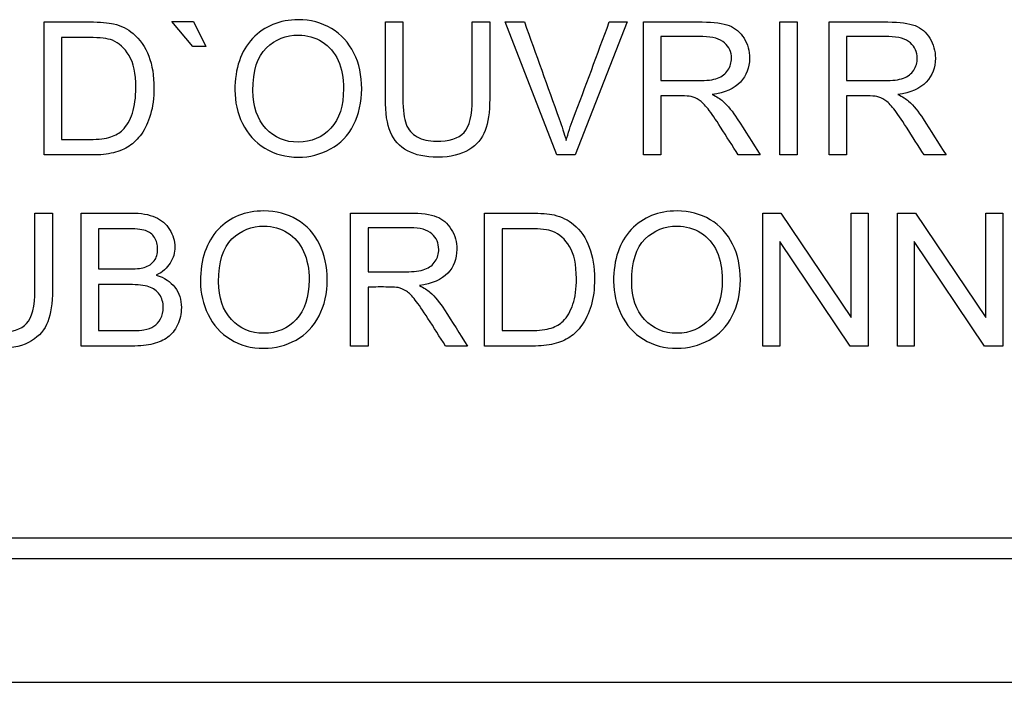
# Model space of a CAD drawing. Header units: inches. Extents: x 2 to 538, y -2 to 358.
# Tile 8 of 119: x 107.981 to 108.697, y 190.626 to 191.108. Entities that reach past the tile are written whole.
import ezdxf

# ---------------------------------------------------------------- set-up
doc = ezdxf.new("R2010")
doc.units = ezdxf.units.IN
doc.header["$MEASUREMENT"] = 0
doc.layers.add('Default', color=7, linetype='Continuous')
doc.layers.add('LAB30004', color=7, linetype='Continuous')

# ---------------------------------------------------------------- blocks, each defined once
blk = doc.blocks.new('SE')
at = {"layer": 'LAB30004', "color": 7, "linetype": 'Continuous'}
for p, q in [((107.99888, 191.00922), (107.99888, 191.106)), ((108.10706, 191.08803), (108.0918, 191.10645)), ((108.0918, 191.10645), (108.10751, 191.10645)), ((108.10751, 191.10645), (108.11659, 191.08803)), ((108.24718, 191.106), (108.25993, 191.106)), ((108.31034, 191.106), (108.32303, 191.106)), ((108.37177, 191.00922), (108.33436, 191.106)), ((108.33436, 191.106), (108.34827, 191.106)), ((108.42309, 191.106), (108.38517, 191.00922)), ((108.41002, 191.106), (108.42309, 191.106)), ((108.43481, 191.00922), (108.43481, 191.106)), ((108.53404, 191.00922), (108.53404, 191.106)), ((108.53404, 191.106), (108.54679, 191.106)), ((108.54679, 191.106), (108.54679, 191.00922)), ((108.56997, 191.00922), (108.56997, 191.106)), ((108.01163, 191.0946), (108.01163, 191.02055)), ((108.4475, 191.09531), (108.4475, 191.06331)), ((108.58266, 191.09531), (108.58266, 191.06331)), ((108.11659, 191.08803), (108.10706, 191.08803)), ((108.4475, 191.05217), (108.4475, 191.00922)), ((108.58266, 191.05217), (108.58266, 191.00922)), ((108.38517, 191.00922), (108.37177, 191.00922)), ((108.4475, 191.00922), (108.43481, 191.00922)), ((108.51981, 191.00922), (108.50384, 191.00922)), ((108.54679, 191.00922), (108.53404, 191.00922)), ((108.58266, 191.00922), (108.56997, 191.00922)), ((108.65497, 191.00922), (108.639, 191.00922)), ((107.99222, 190.96698), (108.00497, 190.96698)), ((108.02583, 190.8702), (108.02583, 190.96698)), ((108.2219, 190.8702), (108.2219, 190.96698)), ((108.31933, 190.8702), (108.31933, 190.96698)), ((108.52171, 190.8702), (108.52171, 190.96698)), ((108.52171, 190.96698), (108.53485, 190.96698)), ((108.53485, 190.96698), (108.58604, 190.89087)), ((108.58604, 190.89087), (108.58604, 190.96698)), ((108.58604, 190.96698), (108.59827, 190.96698)), ((108.59827, 190.96698), (108.59827, 190.8702)), ((108.61965, 190.8702), (108.61965, 190.96698)), ((108.61965, 190.96698), (108.63272, 190.96698)), ((108.63272, 190.96698), (108.68391, 190.89087)), ((108.68391, 190.89087), (108.68391, 190.96698)), ((108.68391, 190.96698), (108.69615, 190.96698)), ((108.69615, 190.96698), (108.69615, 190.8702)), ((108.03858, 190.95558), (108.03858, 190.92628)), ((108.23459, 190.95629), (108.23459, 190.92422)), ((108.33208, 190.95558), (108.33208, 190.88153)), ((108.58514, 190.8702), (108.53401, 190.94624)), ((108.53401, 190.94624), (108.53401, 190.8702)), ((108.68301, 190.8702), (108.63188, 190.94624)), ((108.63188, 190.94624), (108.63188, 190.8702)), ((108.03858, 190.91495), (108.03858, 190.88153)), ((108.23459, 190.91315), (108.23459, 190.8702)), ((108.23459, 190.8702), (108.2219, 190.8702)), ((108.3069, 190.8702), (108.29093, 190.8702)), ((108.53401, 190.8702), (108.52171, 190.8702)), ((108.59827, 190.8702), (108.58514, 190.8702)), ((108.63188, 190.8702), (108.61965, 190.8702)), ((108.69615, 190.8702), (108.68301, 190.8702)), ((107.08486, 190.73059), (108.90486, 190.73059)), ((107.08486, 190.71559), (108.90486, 190.71559)), ((106.86986, 190.62559), (109.11986, 190.62559))]:
    blk.add_line(p, q, dxfattribs=at)
for points, knots in [([(107.99888, 191.106), (108.01, 191.106), (108.02112, 191.106), (108.03224, 191.106), (108.03971, 191.106), (108.0455, 191.10548), (108.04943, 191.10458), (108.05497, 191.10331), (108.05973, 191.10097), (108.06875, 191.09331), (108.07255, 191.08784), (108.07506, 191.08114), (108.07759, 191.07439), (108.07886, 191.06672), (108.07886, 191.05075), (108.07802, 191.04425), (108.07454, 191.03291), (108.07235, 191.02821), (108.06971, 191.02448), (108.06705, 191.02071), (108.06405, 191.01784), (108.06089, 191.01572), (108.05769, 191.01356), (108.05387, 191.01192), (108.0493, 191.01083), (108.04485, 191.00976), (108.03964, 191.00922), (108.03378, 191.00922), (108.02215, 191.00922), (108.01052, 191.00922), (107.99888, 191.00922)], [0, 0, 0, 0, 0.150622, 0.150622, 0.150622, 0.228669, 0.228669, 0.228669, 0.298845, 0.298845, 0.392414, 0.392414, 0.392414, 0.489804, 0.489804, 0.574014, 0.574014, 0.658223, 0.658223, 0.658223, 0.714666, 0.714666, 0.714666, 0.771787, 0.771787, 0.771787, 0.842405, 0.842405, 0.842405, 1, 1, 1, 1]), ([(108.13771, 191.05629), (108.13771, 191.07232), (108.14203, 191.08488), (108.15059, 191.09396), (108.15918, 191.10307), (108.17029, 191.10754), (108.18388, 191.10761), (108.19277, 191.10765), (108.20081, 191.10542), (108.21511, 191.09692), (108.22052, 191.09093), (108.22432, 191.08333), (108.2281, 191.07576), (108.22992, 191.0671), (108.22992, 191.04759), (108.22792, 191.03884), (108.22007, 191.02338), (108.21447, 191.01752), (108.20725, 191.01359), (108.19997, 191.00963), (108.19219, 191.00761), (108.17474, 191.00761), (108.16662, 191.0098), (108.15948, 191.01417), (108.1523, 191.01857), (108.14692, 191.02461), (108.14318, 191.0322), (108.13946, 191.03978), (108.13771, 191.04785), (108.13771, 191.05629)], [0, 0, 0, 0, 0.133458, 0.133458, 0.133458, 0.254631, 0.254631, 0.254631, 0.336039, 0.336039, 0.417448, 0.417448, 0.417448, 0.501989, 0.501989, 0.588222, 0.588222, 0.674455, 0.674455, 0.674455, 0.752881, 0.752881, 0.837944, 0.837944, 0.837944, 0.918513, 0.918513, 0.918513, 1, 1, 1, 1]), ([(108.32303, 191.106), (108.32303, 191.08737), (108.32303, 191.06874), (108.32303, 191.0501), (108.32303, 191.04038), (108.32194, 191.03265), (108.31756, 191.02119), (108.31363, 191.01656), (108.3079, 191.01302), (108.30214, 191.00946), (108.29463, 191.00761), (108.27628, 191.00761), (108.26894, 191.00915), (108.26315, 191.01231), (108.25743, 191.01542), (108.25336, 191.01991), (108.25085, 191.02583), (108.24835, 191.03173), (108.24718, 191.03987), (108.24718, 191.0501), (108.24718, 191.06874), (108.24718, 191.08737), (108.24718, 191.106)], [0, 0, 0, 0, 0.229348, 0.229348, 0.229348, 0.315824, 0.315824, 0.402299, 0.402299, 0.402299, 0.498536, 0.498536, 0.592768, 0.592768, 0.592768, 0.669275, 0.669275, 0.669275, 0.770634, 0.770634, 0.770634, 1, 1, 1, 1]), ([(108.32303, 191.106), (108.32303, 191.08737), (108.32303, 191.06874), (108.32303, 191.0501), (108.32303, 191.04038), (108.32194, 191.03265), (108.31756, 191.02119), (108.31363, 191.01656), (108.3079, 191.01302), (108.30214, 191.00946), (108.29463, 191.00761), (108.27628, 191.00761), (108.26894, 191.00915), (108.26315, 191.01231), (108.25743, 191.01542), (108.25336, 191.01991), (108.25085, 191.02583), (108.24835, 191.03173), (108.24718, 191.03987), (108.24718, 191.0501), (108.24718, 191.06874), (108.24718, 191.08737), (108.24718, 191.106)], [0, 0, 0, 0, 0.229348, 0.229348, 0.229348, 0.315824, 0.315824, 0.402299, 0.402299, 0.402299, 0.498536, 0.498536, 0.592768, 0.592768, 0.592768, 0.669275, 0.669275, 0.669275, 0.770634, 0.770634, 0.770634, 1, 1, 1, 1]), ([(108.25993, 191.106), (108.25993, 191.08739), (108.25993, 191.06878), (108.25993, 191.05017), (108.25993, 191.0418), (108.2607, 191.03562), (108.26379, 191.02763), (108.26649, 191.02461), (108.27029, 191.02242), (108.27406, 191.02024), (108.27873, 191.0192), (108.2936, 191.0192), (108.3003, 191.02132), (108.30436, 191.02557), (108.30841, 191.02982), (108.31034, 191.03806), (108.31034, 191.05017), (108.31034, 191.06878), (108.31034, 191.08739), (108.31034, 191.106)], [0, 0, 0, 0, 0.272425, 0.272425, 0.272425, 0.3487, 0.3487, 0.424975, 0.424975, 0.424975, 0.489898, 0.489898, 0.601413, 0.601413, 0.601413, 0.727516, 0.727516, 0.727516, 1, 1, 1, 1]), ([(108.25993, 191.106), (108.25993, 191.08739), (108.25993, 191.06878), (108.25993, 191.05017), (108.25993, 191.0418), (108.2607, 191.03562), (108.26379, 191.02763), (108.26649, 191.02461), (108.27029, 191.02242), (108.27406, 191.02024), (108.27873, 191.0192), (108.2936, 191.0192), (108.3003, 191.02132), (108.30436, 191.02557), (108.30841, 191.02982), (108.31034, 191.03806), (108.31034, 191.05017), (108.31034, 191.06878), (108.31034, 191.08739), (108.31034, 191.106)], [0, 0, 0, 0, 0.272425, 0.272425, 0.272425, 0.3487, 0.3487, 0.424975, 0.424975, 0.424975, 0.489898, 0.489898, 0.601413, 0.601413, 0.601413, 0.727516, 0.727516, 0.727516, 1, 1, 1, 1]), ([(108.34827, 191.106), (108.35669, 191.08254), (108.3651, 191.05908), (108.37351, 191.03562), (108.37554, 191.02996), (108.37725, 191.02467), (108.3786, 191.01978)], [0, 0, 0, 0, 0.817954, 0.817954, 0.817954, 1, 1, 1, 1]), ([(108.3786, 191.01978), (108.38008, 191.02506), (108.38182, 191.03034), (108.38382, 191.03562), (108.39267, 191.05903), (108.40129, 191.08254), (108.41002, 191.106)], [0, 0, 0, 0, 0.181757, 0.181757, 0.181757, 1, 1, 1, 1]), ([(108.43481, 191.106), (108.44907, 191.106), (108.46332, 191.106), (108.47757, 191.106), (108.4862, 191.106), (108.49277, 191.1051), (108.49727, 191.10336), (108.50172, 191.10164), (108.50532, 191.09859), (108.50803, 191.09415), (108.51069, 191.08978), (108.51202, 191.08488), (108.51202, 191.07271), (108.50983, 191.06698), (108.50539, 191.06227), (108.50091, 191.05754), (108.49405, 191.05455), (108.48478, 191.05326)], [0, 0, 0, 0, 0.318129, 0.318129, 0.318129, 0.466803, 0.466803, 0.466803, 0.574134, 0.574134, 0.574134, 0.6849, 0.6849, 0.829435, 0.829435, 0.829435, 1, 1, 1, 1]), ([(108.56997, 191.106), (108.58422, 191.106), (108.59848, 191.106), (108.61273, 191.106), (108.62136, 191.106), (108.62792, 191.1051), (108.63243, 191.10336), (108.63688, 191.10164), (108.64048, 191.09859), (108.64318, 191.09415), (108.64584, 191.08978), (108.64718, 191.08488), (108.64718, 191.07271), (108.64499, 191.06698), (108.64054, 191.06227), (108.63607, 191.05754), (108.62921, 191.05455), (108.61994, 191.05326)], [0, 0, 0, 0, 0.318129, 0.318129, 0.318129, 0.466803, 0.466803, 0.466803, 0.574134, 0.574134, 0.574134, 0.6849, 0.6849, 0.829435, 0.829435, 0.829435, 1, 1, 1, 1]), ([(108.01163, 191.02055), (108.01852, 191.02055), (108.02541, 191.02055), (108.0323, 191.02055), (108.03868, 191.02055), (108.0437, 191.02113), (108.04737, 191.02235), (108.05096, 191.02355), (108.05387, 191.02519), (108.05909, 191.0304), (108.06147, 191.03452), (108.06315, 191.03967), (108.0648, 191.04477), (108.06566, 191.05101), (108.06566, 191.06846), (108.06405, 191.07625), (108.0607, 191.08166), (108.05734, 191.08708), (108.05336, 191.0908), (108.04859, 191.09267), (108.04514, 191.09402), (108.03958, 191.0946), (108.03198, 191.0946), (108.0252, 191.0946), (108.01842, 191.0946), (108.01163, 191.0946)], [0, 0, 0, 0, 0.131477, 0.131477, 0.131477, 0.228389, 0.228389, 0.228389, 0.293684, 0.293684, 0.383944, 0.383944, 0.383944, 0.499113, 0.499113, 0.657722, 0.657722, 0.657722, 0.763669, 0.763669, 0.763669, 0.870547, 0.870547, 0.870547, 1, 1, 1, 1]), ([(108.15085, 191.05603), (108.15085, 191.04437), (108.154, 191.03523), (108.16649, 191.02184), (108.17429, 191.01849), (108.18375, 191.01855), (108.19334, 191.01862), (108.20127, 191.0219), (108.21363, 191.03542), (108.21672, 191.04495), (108.21672, 191.06524), (108.21543, 191.07213), (108.21279, 191.07799), (108.21014, 191.08387), (108.20622, 191.08835), (108.20114, 191.09157), (108.196, 191.09482), (108.19032, 191.09647), (108.17493, 191.09647), (108.16714, 191.09331), (108.16063, 191.08713), (108.1541, 191.08092), (108.15085, 191.07058), (108.15085, 191.05603)], [0, 0, 0, 0, 0.12185, 0.12185, 0.243699, 0.243699, 0.243699, 0.373791, 0.373791, 0.503882, 0.503882, 0.585021, 0.585021, 0.585021, 0.663919, 0.663919, 0.663919, 0.742869, 0.742869, 0.854515, 0.854515, 0.854515, 1, 1, 1, 1]), ([(108.4475, 191.06331), (108.45666, 191.06331), (108.46583, 191.06331), (108.47499, 191.06331), (108.48085, 191.06331), (108.48543, 191.06388), (108.48877, 191.06511), (108.49204, 191.0663), (108.49457, 191.0682), (108.49631, 191.0709), (108.498, 191.07353), (108.49888, 191.07644), (108.49888, 191.08417), (108.49721, 191.0879), (108.49386, 191.09086), (108.49055, 191.09379), (108.4853, 191.09531), (108.47815, 191.09531), (108.46793, 191.09531), (108.45772, 191.09531), (108.4475, 191.09531)], [0, 0, 0, 0, 0.228353, 0.228353, 0.228353, 0.344323, 0.344323, 0.344323, 0.424728, 0.424728, 0.424728, 0.499128, 0.499128, 0.606933, 0.606933, 0.606933, 0.745485, 0.745485, 0.745485, 1, 1, 1, 1]), ([(108.58266, 191.06331), (108.59182, 191.06331), (108.60099, 191.06331), (108.61015, 191.06331), (108.61601, 191.06331), (108.62058, 191.06388), (108.62393, 191.06511), (108.6272, 191.0663), (108.62973, 191.0682), (108.63147, 191.0709), (108.63316, 191.07353), (108.63404, 191.07644), (108.63404, 191.08417), (108.63237, 191.0879), (108.62902, 191.09086), (108.62571, 191.09379), (108.62045, 191.09531), (108.61324, 191.09531), (108.60305, 191.09531), (108.59285, 191.09531), (108.58266, 191.09531)], [0, 0, 0, 0, 0.228355, 0.228355, 0.228355, 0.344326, 0.344326, 0.344326, 0.424731, 0.424731, 0.424731, 0.499132, 0.499132, 0.606938, 0.606938, 0.606938, 0.746017, 0.746017, 0.746017, 1, 1, 1, 1]), ([(108.50384, 191.00922), (108.49957, 191.01593), (108.4953, 191.02265), (108.49103, 191.02937), (108.48733, 191.03519), (108.48427, 191.03961), (108.48182, 191.0427), (108.4794, 191.04576), (108.47725, 191.04792), (108.47532, 191.04914), (108.47343, 191.05033), (108.47145, 191.0512), (108.46946, 191.05171), (108.46807, 191.05207), (108.46566, 191.05217), (108.46237, 191.05217), (108.45742, 191.05217), (108.45246, 191.05217), (108.4475, 191.05217)], [0, 0, 0, 0, 0.307399, 0.307399, 0.307399, 0.515998, 0.515998, 0.515998, 0.634301, 0.634301, 0.634301, 0.717019, 0.717019, 0.717019, 0.808498, 0.808498, 0.808498, 1, 1, 1, 1]), ([(108.48478, 191.05326), (108.48819, 191.05165), (108.49077, 191.05004), (108.49251, 191.04843), (108.49622, 191.04499), (108.49978, 191.0407), (108.50313, 191.03555), (108.5088, 191.02684), (108.51425, 191.01799), (108.51981, 191.00922)], [0, 0, 0, 0, 0.160288, 0.160288, 0.160288, 0.453644, 0.453644, 0.453644, 1, 1, 1, 1]), ([(108.639, 191.00922), (108.63473, 191.01593), (108.63046, 191.02265), (108.62619, 191.02937), (108.62249, 191.03519), (108.61936, 191.03961), (108.61698, 191.0427), (108.61457, 191.04582), (108.61241, 191.04792), (108.60854, 191.05036), (108.60661, 191.0512), (108.60461, 191.05171), (108.60322, 191.05207), (108.60081, 191.05217), (108.59753, 191.05217), (108.59257, 191.05217), (108.58761, 191.05217), (108.58266, 191.05217)], [0, 0, 0, 0, 0.307386, 0.307386, 0.307386, 0.515959, 0.515959, 0.515959, 0.616495, 0.616495, 0.717031, 0.717031, 0.717031, 0.808506, 0.808506, 0.808506, 1, 1, 1, 1]), ([(108.61994, 191.05326), (108.62335, 191.05165), (108.62586, 191.05004), (108.62767, 191.04843), (108.63144, 191.04506), (108.63494, 191.0407), (108.63823, 191.03555), (108.64382, 191.02678), (108.64939, 191.01799), (108.65497, 191.00922)], [0, 0, 0, 0, 0.160239, 0.160239, 0.160239, 0.453041, 0.453041, 0.453041, 1, 1, 1, 1]), ([(108.00497, 190.96698), (108.00497, 190.94835), (108.00497, 190.92972), (108.00497, 190.91109), (108.00497, 190.90136), (108.00387, 190.89364), (107.99949, 190.88217), (107.9955, 190.87754), (107.98977, 190.874), (107.98401, 190.87044), (107.97657, 190.86859), (107.95822, 190.86859), (107.95081, 190.87013), (107.94508, 190.87329), (107.93938, 190.87643), (107.93523, 190.88089), (107.93034, 190.89274), (107.92912, 190.90078), (107.92912, 190.91109), (107.92912, 190.92972), (107.92912, 190.94835), (107.92912, 190.96698)], [0, 0, 0, 0, 0.229367, 0.229367, 0.229367, 0.315935, 0.315935, 0.402502, 0.402502, 0.402502, 0.499291, 0.499291, 0.592742, 0.592742, 0.592742, 0.681698, 0.681698, 0.770654, 0.770654, 0.770654, 1, 1, 1, 1]), ([(108.00497, 190.96698), (108.00497, 190.94835), (108.00497, 190.92972), (108.00497, 190.91109), (108.00497, 190.90136), (108.00387, 190.89364), (107.99949, 190.88217), (107.9955, 190.87754), (107.98977, 190.874), (107.98401, 190.87044), (107.97657, 190.86859), (107.95822, 190.86859), (107.95081, 190.87013), (107.94508, 190.87329), (107.93938, 190.87643), (107.93523, 190.88089), (107.93034, 190.89274), (107.92912, 190.90078), (107.92912, 190.91109), (107.92912, 190.92972), (107.92912, 190.94835), (107.92912, 190.96698)], [0, 0, 0, 0, 0.229367, 0.229367, 0.229367, 0.315935, 0.315935, 0.402502, 0.402502, 0.402502, 0.499291, 0.499291, 0.592742, 0.592742, 0.592742, 0.681698, 0.681698, 0.770654, 0.770654, 0.770654, 1, 1, 1, 1]), ([(107.9418, 190.96698), (107.9418, 190.94837), (107.9418, 190.92976), (107.9418, 190.91115), (107.9418, 190.90278), (107.94257, 190.8966), (107.94418, 190.89261), (107.94578, 190.88864), (107.94837, 190.88552), (107.95597, 190.88127), (107.96067, 190.88018), (107.97554, 190.88018), (107.98224, 190.8823), (107.99022, 190.8908), (107.99222, 190.89905), (107.99222, 190.91115), (107.99222, 190.92976), (107.99222, 190.94837), (107.99222, 190.96698)], [0, 0, 0, 0, 0.272479, 0.272479, 0.272479, 0.36422, 0.36422, 0.36422, 0.431065, 0.431065, 0.49791, 0.49791, 0.612726, 0.612726, 0.727542, 0.727542, 0.727542, 1, 1, 1, 1]), ([(107.9418, 190.96698), (107.9418, 190.94837), (107.9418, 190.92976), (107.9418, 190.91115), (107.9418, 190.90278), (107.94257, 190.8966), (107.94418, 190.89261), (107.94578, 190.88864), (107.94837, 190.88552), (107.95597, 190.88127), (107.96067, 190.88018), (107.97554, 190.88018), (107.98224, 190.8823), (107.99022, 190.8908), (107.99222, 190.89905), (107.99222, 190.91115), (107.99222, 190.92976), (107.99222, 190.94837), (107.99222, 190.96698)], [0, 0, 0, 0, 0.272479, 0.272479, 0.272479, 0.36422, 0.36422, 0.36422, 0.431065, 0.431065, 0.49791, 0.49791, 0.612726, 0.612726, 0.727542, 0.727542, 0.727542, 1, 1, 1, 1]), ([(108.02583, 190.96698), (108.03789, 190.96698), (108.04996, 190.96698), (108.06202, 190.96698), (108.06942, 190.96698), (108.07528, 190.96595), (108.07979, 190.96402), (108.08424, 190.96211), (108.08771, 190.95906), (108.09273, 190.95095), (108.09402, 190.9467), (108.09402, 190.93807), (108.09293, 190.9342), (108.09067, 190.9306), (108.08839, 190.92695), (108.08507, 190.92397), (108.08056, 190.92178)], [0, 0, 0, 0, 0.335983, 0.335983, 0.335983, 0.504374, 0.504374, 0.504374, 0.629922, 0.629922, 0.75547, 0.75547, 0.873739, 0.873739, 0.873739, 1, 1, 1, 1]), ([(108.11263, 190.91727), (108.11263, 190.9333), (108.11695, 190.94586), (108.12551, 190.95494), (108.1341, 190.96405), (108.14521, 190.96852), (108.16769, 190.96852), (108.17573, 190.9664), (108.19003, 190.9579), (108.1955, 190.95191), (108.20297, 190.93671), (108.20484, 190.92809), (108.20484, 190.90858), (108.20291, 190.89982), (108.19892, 190.89209), (108.19494, 190.88439), (108.18939, 190.8785), (108.18217, 190.87458), (108.17489, 190.87061), (108.16711, 190.86859), (108.14966, 190.86859), (108.14154, 190.87078), (108.12725, 190.87953), (108.12184, 190.88552), (108.11817, 190.89319), (108.11455, 190.90074), (108.11263, 190.90877), (108.11263, 190.91727)], [0, 0, 0, 0, 0.133484, 0.133484, 0.133484, 0.260376, 0.260376, 0.343367, 0.343367, 0.426358, 0.426358, 0.509349, 0.509349, 0.594, 0.594, 0.594, 0.674476, 0.674476, 0.674476, 0.751468, 0.751468, 0.834975, 0.834975, 0.918481, 0.918481, 0.918481, 1, 1, 1, 1]), ([(108.2219, 190.96698), (108.23616, 190.96698), (108.25041, 190.96698), (108.26466, 190.96698), (108.27329, 190.96698), (108.27986, 190.96608), (108.28436, 190.96434), (108.28881, 190.96262), (108.29241, 190.95951), (108.29512, 190.95513), (108.2978, 190.95078), (108.29911, 190.94586), (108.29911, 190.93369), (108.29692, 190.92789), (108.28803, 190.91849), (108.28114, 190.91553), (108.27187, 190.91424)], [0, 0, 0, 0, 0.318064, 0.318064, 0.318064, 0.466707, 0.466707, 0.466707, 0.573961, 0.573961, 0.573961, 0.691985, 0.691985, 0.845993, 0.845993, 1, 1, 1, 1]), ([(108.31933, 190.96698), (108.33042, 190.96698), (108.34152, 190.96698), (108.35262, 190.96698), (108.36015, 190.96698), (108.36588, 190.96646), (108.36987, 190.96556), (108.37542, 190.96431), (108.38011, 190.96196), (108.38404, 190.95867), (108.38919, 190.95437), (108.39299, 190.94876), (108.39801, 190.93536), (108.3993, 190.9277), (108.3993, 190.91173), (108.39846, 190.90523), (108.39499, 190.89389), (108.3928, 190.88919), (108.39009, 190.88546), (108.38741, 190.88175), (108.38449, 190.87883), (108.38127, 190.8767), (108.37807, 190.87459), (108.37425, 190.8729), (108.36524, 190.87071), (108.36009, 190.8702), (108.35423, 190.8702), (108.34259, 190.8702), (108.33096, 190.8702), (108.31933, 190.8702)], [0, 0, 0, 0, 0.150359, 0.150359, 0.150359, 0.228708, 0.228708, 0.228708, 0.300542, 0.300542, 0.300542, 0.397235, 0.397235, 0.493928, 0.493928, 0.57619, 0.57619, 0.658451, 0.658451, 0.658451, 0.7149, 0.7149, 0.7149, 0.778645, 0.778645, 0.842391, 0.842391, 0.842391, 1, 1, 1, 1]), ([(108.41315, 190.91727), (108.41315, 190.9333), (108.41746, 190.94586), (108.42602, 190.95494), (108.43462, 190.96405), (108.44573, 190.96852), (108.4682, 190.96852), (108.47625, 190.9664), (108.49054, 190.9579), (108.49602, 190.95191), (108.50349, 190.93671), (108.50535, 190.92809), (108.50535, 190.90858), (108.50342, 190.89982), (108.49943, 190.89209), (108.49545, 190.88439), (108.4899, 190.8785), (108.48269, 190.87458), (108.4754, 190.87061), (108.46762, 190.86859), (108.45017, 190.86859), (108.44206, 190.87078), (108.42776, 190.87953), (108.42235, 190.88552), (108.41868, 190.89319), (108.41506, 190.90074), (108.41315, 190.90877), (108.41315, 190.91727)], [0, 0, 0, 0, 0.133484, 0.133484, 0.133484, 0.260376, 0.260376, 0.343367, 0.343367, 0.426358, 0.426358, 0.509349, 0.509349, 0.594, 0.594, 0.594, 0.674476, 0.674476, 0.674476, 0.751468, 0.751468, 0.834975, 0.834975, 0.918481, 0.918481, 0.918481, 1, 1, 1, 1]), ([(108.12583, 190.91701), (108.12583, 190.90536), (108.12892, 190.89621), (108.14141, 190.88282), (108.14927, 190.87947), (108.15867, 190.87953), (108.16826, 190.8796), (108.17619, 190.88288), (108.18237, 190.88964), (108.18855, 190.8964), (108.1917, 190.90594), (108.1917, 190.92622), (108.19035, 190.93311), (108.18507, 190.94483), (108.18114, 190.94934), (108.17097, 190.95577), (108.16524, 190.95738), (108.15886, 190.95745), (108.14985, 190.95754), (108.14206, 190.95429), (108.13555, 190.94811), (108.12902, 190.9419), (108.12583, 190.9315), (108.12583, 190.91701)], [0, 0, 0, 0, 0.1218, 0.1218, 0.2436, 0.2436, 0.2436, 0.358955, 0.358955, 0.358955, 0.49143, 0.49143, 0.57517, 0.57517, 0.65891, 0.65891, 0.742651, 0.742651, 0.742651, 0.85461, 0.85461, 0.85461, 1, 1, 1, 1]), ([(108.42635, 190.91701), (108.42635, 190.90536), (108.42944, 190.89621), (108.44193, 190.88282), (108.44978, 190.87947), (108.45919, 190.87953), (108.46878, 190.8796), (108.4767, 190.88288), (108.48288, 190.88964), (108.48906, 190.8964), (108.49222, 190.90594), (108.49222, 190.92622), (108.49087, 190.93311), (108.48559, 190.94483), (108.48166, 190.94934), (108.47148, 190.95577), (108.46575, 190.95738), (108.45938, 190.95745), (108.45037, 190.95754), (108.44257, 190.95429), (108.43607, 190.94811), (108.42953, 190.9419), (108.42635, 190.9315), (108.42635, 190.91701)], [0, 0, 0, 0, 0.1218, 0.1218, 0.2436, 0.2436, 0.2436, 0.358955, 0.358955, 0.358955, 0.49143, 0.49143, 0.57517, 0.57517, 0.65891, 0.65891, 0.742651, 0.742651, 0.742651, 0.85461, 0.85461, 0.85461, 1, 1, 1, 1]), ([(108.03858, 190.92628), (108.04556, 190.92628), (108.05253, 190.92628), (108.05951, 190.92628), (108.06517, 190.92628), (108.06923, 190.92667), (108.07168, 190.92744), (108.07492, 190.92847), (108.07741, 190.92995), (108.07902, 190.93221), (108.08065, 190.93449), (108.08153, 190.93729), (108.08153, 190.94393), (108.08076, 190.94676), (108.07767, 190.95165), (108.07548, 190.95333), (108.07258, 190.95423), (108.06974, 190.95511), (108.06485, 190.95558), (108.0579, 190.95558), (108.05146, 190.95558), (108.04502, 190.95558), (108.03858, 190.95558)], [0, 0, 0, 0, 0.203864, 0.203864, 0.203864, 0.323333, 0.323333, 0.323333, 0.410124, 0.410124, 0.410124, 0.499371, 0.499371, 0.583566, 0.583566, 0.667761, 0.667761, 0.667761, 0.811826, 0.811826, 0.811826, 1, 1, 1, 1]), ([(108.23459, 190.92422), (108.24375, 190.92422), (108.25292, 190.92422), (108.26208, 190.92422), (108.26794, 190.92422), (108.27251, 190.92487), (108.27586, 190.92609), (108.27913, 190.92729), (108.28166, 190.92918), (108.2834, 190.93189), (108.28509, 190.93451), (108.28597, 190.93742), (108.28597, 190.94515), (108.2843, 190.94888), (108.28095, 190.95185), (108.27764, 190.95478), (108.27239, 190.95629), (108.26517, 190.95629), (108.25498, 190.95629), (108.24478, 190.95629), (108.23459, 190.95629)], [0, 0, 0, 0, 0.228338, 0.228338, 0.228338, 0.344375, 0.344375, 0.344375, 0.424774, 0.424774, 0.424774, 0.49917, 0.49917, 0.606967, 0.606967, 0.606967, 0.746036, 0.746036, 0.746036, 1, 1, 1, 1]), ([(108.33208, 190.88153), (108.33897, 190.88153), (108.34586, 190.88153), (108.35275, 190.88153), (108.35912, 190.88153), (108.36414, 190.88211), (108.36775, 190.88333), (108.37139, 190.88457), (108.37432, 190.88617), (108.37644, 190.88836), (108.37942, 190.89143), (108.38185, 190.8955), (108.38359, 190.90059), (108.38534, 190.90572), (108.3861, 190.91199), (108.3861, 190.92944), (108.38443, 190.93723), (108.38114, 190.94264), (108.37781, 190.94812), (108.37374, 190.95172), (108.36897, 190.95359), (108.36556, 190.95492), (108.36002, 190.95558), (108.35242, 190.95558), (108.34564, 190.95558), (108.33886, 190.95558), (108.33208, 190.95558)], [0, 0, 0, 0, 0.131543, 0.131543, 0.131543, 0.228104, 0.228104, 0.228104, 0.292596, 0.292596, 0.292596, 0.383505, 0.383505, 0.383505, 0.498897, 0.498897, 0.657814, 0.657814, 0.657814, 0.763908, 0.763908, 0.763908, 0.870511, 0.870511, 0.870511, 1, 1, 1, 1]), ([(108.08056, 190.92178), (108.08642, 190.92004), (108.09093, 190.91708), (108.09724, 190.90883), (108.09879, 190.90394), (108.09879, 190.8937), (108.09782, 190.88952), (108.09589, 190.88559), (108.094, 190.88174), (108.09164, 190.8787), (108.08881, 190.87657), (108.08601, 190.87448), (108.0825, 190.8729), (108.07825, 190.87181), (108.07406, 190.87073), (108.06884, 190.8702), (108.06266, 190.8702), (108.05039, 190.8702), (108.03811, 190.8702), (108.02583, 190.8702)], [0, 0, 0, 0, 0.133227, 0.133227, 0.266454, 0.266454, 0.373945, 0.373945, 0.373945, 0.469554, 0.469554, 0.469554, 0.565895, 0.565895, 0.565895, 0.695672, 0.695672, 0.695672, 1, 1, 1, 1]), ([(108.03858, 190.88153), (108.04661, 190.88153), (108.05464, 190.88153), (108.06266, 190.88153), (108.06685, 190.88153), (108.06975, 190.88166), (108.07142, 190.88198), (108.07437, 190.88255), (108.07683, 190.8834), (108.07883, 190.88462), (108.0808, 190.88583), (108.08243, 190.88771), (108.08365, 190.89003), (108.08492, 190.89243), (108.08559, 190.89512), (108.08559, 190.90188), (108.08468, 190.90497), (108.08282, 190.90767), (108.08098, 190.91033), (108.07837, 190.91225), (108.07509, 190.91334), (108.07183, 190.91443), (108.06711, 190.91495), (108.06092, 190.91495), (108.05348, 190.91495), (108.04603, 190.91495), (108.03858, 190.91495)], [0, 0, 0, 0, 0.213071, 0.213071, 0.213071, 0.290742, 0.290742, 0.290742, 0.360672, 0.360672, 0.360672, 0.425599, 0.425599, 0.425599, 0.502025, 0.502025, 0.589369, 0.589369, 0.589369, 0.675681, 0.675681, 0.675681, 0.802283, 0.802283, 0.802283, 1, 1, 1, 1]), ([(108.29093, 190.8702), (108.28666, 190.87692), (108.28239, 190.88363), (108.27812, 190.89035), (108.27442, 190.89617), (108.27129, 190.90059), (108.26653, 190.90677), (108.26434, 190.9089), (108.26047, 190.91134), (108.25854, 190.91218), (108.25655, 190.9127), (108.25516, 190.91306), (108.25275, 190.91308), (108.24946, 190.91315), (108.24451, 190.91324), (108.23955, 190.91315), (108.23459, 190.91315)], [0, 0, 0, 0, 0.307396, 0.307396, 0.307396, 0.443947, 0.443947, 0.580498, 0.580498, 0.717049, 0.717049, 0.717049, 0.808548, 0.808548, 0.808548, 1, 1, 1, 1]), ([(108.27187, 190.91424), (108.27528, 190.91263), (108.27779, 190.91102), (108.2796, 190.90941), (108.28337, 190.90604), (108.28687, 190.90169), (108.29016, 190.89653), (108.29575, 190.88776), (108.30132, 190.87898), (108.3069, 190.8702)], [0, 0, 0, 0, 0.160239, 0.160239, 0.160239, 0.453041, 0.453041, 0.453041, 1, 1, 1, 1])]:
    blk.add_open_spline(points, degree=3, knots=knots, dxfattribs=at)

msp = doc.modelspace()

# ---------------------------------------------------------------- block references
at = {"layer": 'Default'}
msp.add_blockref('SE', (0, 0), dxfattribs=at)

doc.saveas('drawing.dxf')
